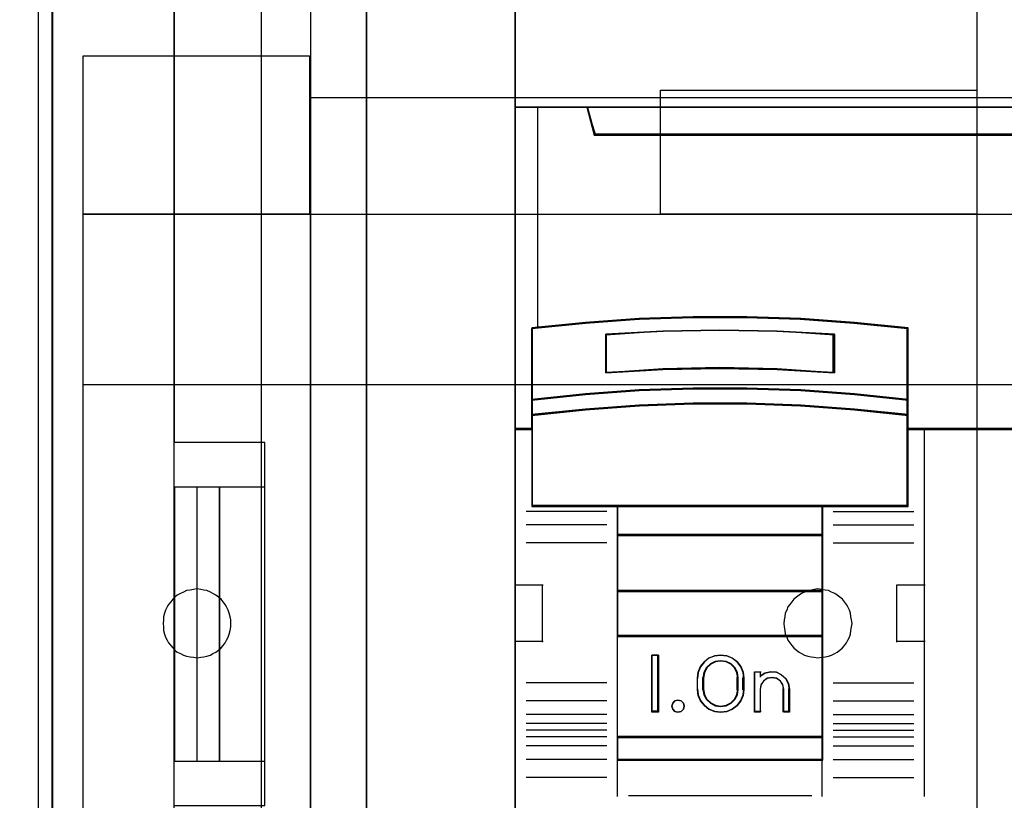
# Model space of a CAD drawing. Extents: x -543332 to -323966, y -9028 to 137422.
# Tile 77 of 250: x -449737 to -449304, y 25766 to 26109. Entities that reach past the tile are written whole.
import ezdxf

# ---------------------------------------------------------------- set-up
doc = ezdxf.new("R2010")
doc.units = 0
doc.header["$MEASUREMENT"] = 0
doc.layers.get('0').update_dxf_attribs({"color": 8})
for name, color, linetype in [('30', 7, 'Continuous'), ('45', 8, 'Continuous'), ('5', 7, 'Continuous'), ('50', 7, 'Continuous')]:
    doc.layers.add(name, color=color, linetype=linetype)

# ---------------------------------------------------------------- blocks, each defined once
blk = doc.blocks.new('*U1079')
at = {"layer": '5', "color": 7}
for points in [[(50.625815, -386.338651), (50.625815, -323.250088), (50.625815, -298.744188), (50.625815, -173.234937), (50.625815, -148.780413), (50.625815, -78.807593), (50.625815, -73.721462), (51.244508, -73.721462), (63.8246, -73.721462), (64.443293, -73.721462), (64.443293, -78.807593), (64.443293, -78.807593), (64.443293, -386.338651)], [(64.444049, -386.341247), (64.444049, -78.807635), (64.444049, -73.721462), (63.825368, -73.721462), (63.825368, -73.721462), (51.245527, -73.721462), (50.626846, -73.721462), (50.626846, -78.807635), (50.626846, -148.781036), (50.626846, -173.235764), (50.626846, -298.746057), (50.626846, -323.25216), (50.626846, -386.341247)]]:
    blk.add_lwpolyline(points, dxfattribs=at)
for points in [[(64.441398, -386.34188), (64.441398, -78.808532), (64.441398, -386.34188)], [(50.626846, -173.235771), (50.626846, -298.746832), (50.626846, -173.235771)], [(50.626846, -298.744184), (50.626846, -323.252684), (50.626846, -298.744184)]]:
    blk.add_lwpolyline(points, close=True, dxfattribs=at)
at = {"layer": '50', "color": 7}
for points in [[(55.98194, -85.921426), (391.762235, -85.921426), (391.762235, -735.000783), (55.98194, -735.000783), (55.98194, -85.921426)], [(59.825943, -92.486155), (387.918232, -92.486155), (387.918232, -379.414356), (59.825943, -379.414356), (59.825943, -92.486155)]]:
    blk.add_lwpolyline(points, dxfattribs=at)
blk = doc.blocks.new('*U1090')
at = {"layer": '50', "color": 7}
for points in [[(56.000497, -318.475355), (59.969501, -318.475355), (59.969501, -302.523166), (56.000497, -302.523166), (56.000497, -243.506369)], [(61.983887, -243.003268), (61.983887, -377.997901)], [(61.983887, -287.349254), (386.017439, -287.349254), (386.017439, -333.651915), (61.983887, -333.651915), (61.983887, -287.349254)], [(56.989334, -304.477399), (56.000497, -304.477399), (56.000497, -316.52377), (56.989334, -316.52377), (56.989334, -304.477399)], [(57.975519, -304.477399), (56.986683, -304.477399), (56.986683, -316.52377), (57.975519, -316.52377), (57.975519, -304.477399)], [(59.97175, -304.477399), (57.972868, -304.477399), (57.972868, -316.52377), (59.97175, -316.52377), (59.97175, -304.477399)]]:
    blk.add_lwpolyline(points, dxfattribs=at)
blk = doc.blocks.new('*D1091')
at = {"layer": '30', "color": 7}
for points in [[(91.27519, -263.504343), (91.27519, -357.494179)], [(49.006674, -345.494997), (49.208059, -345.472485), (49.387068, -345.404947), (49.566077, -345.314897), (49.700334, -345.179822), (49.834591, -345.044746), (49.924096, -344.864646), (49.991224, -344.684546), (50.0136, -344.481933), (50.0136, -276.516588)], [(91.27519, -263.504343), (91.27519, -357.494179)], [(49.006674, -345.494997), (49.208059, -345.472485), (49.387068, -345.404947), (49.566077, -345.314897), (49.700334, -345.179822), (49.834591, -345.044746), (49.924096, -344.864646), (49.991224, -344.684546), (50.0136, -344.481933), (50.0136, -276.516588)], [(51.981526, -285.52204), (61.94147, -285.52204), (61.94147, -292.481342), (51.981526, -292.481342), (51.981526, -285.52204)], [(77.375805, -287.02883), (91.27519, -287.02883), (91.27519, -292.481342), (77.375805, -292.481342), (77.375805, -287.02883)], [(51.981526, -292.478694), (396.088727, -292.478694), (396.088727, -328.453624), (51.981526, -328.453624), (51.981526, -292.478694)], [(51.981526, -299.972919), (396.088727, -299.972919), (396.088727, -320.959398), (51.981526, -320.959398), (51.981526, -299.972919)], [(56.993898, -311.976921), (57.150589, -311.954372), (57.284894, -311.931823), (57.4192, -311.909275), (57.575891, -311.864177), (57.687812, -311.796531), (57.822118, -311.728885), (57.93404, -311.63869), (58.045961, -311.548496), (58.135498, -311.435752), (58.225036, -311.323009), (58.292189, -311.210265), (58.359342, -311.074973), (58.40411, -310.939681), (58.448879, -310.78184), (58.471263, -310.624), (58.471263, -310.466159), (58.471263, -310.308318), (58.448879, -310.173026), (58.40411, -310.015185), (58.359342, -309.879893), (58.292189, -309.744601), (58.225036, -309.631858), (58.135498, -309.519114), (58.045961, -309.406371), (57.93404, -309.316176), (57.822118, -309.225981), (57.687812, -309.158335), (57.575891, -309.090689), (57.4192, -309.023043), (57.284894, -309.000495), (57.150589, -308.977946), (56.993898, -308.955397), (56.837208, -308.977946), (56.680518, -309.000495), (56.523828, -309.023043), (56.389522, -309.090689), (56.255216, -309.158335), (56.12091, -309.225981), (56.008988, -309.316176), (55.919451, -309.406371), (55.829914, -309.519114), (55.740377, -309.631858), (55.673224, -309.744601), (55.606071, -309.879893), (55.561302, -310.015185), (55.516533, -310.173026), (55.516533, -310.308318), (55.494149, -310.466159), (55.516533, -310.624), (55.516533, -310.78184), (55.561302, -310.939681), (55.606071, -311.074973), (55.673224, -311.210265), (55.740377, -311.323009), (55.829914, -311.435752), (55.919451, -311.548496), (56.008988, -311.63869), (56.12091, -311.728885), (56.255216, -311.796531), (56.389522, -311.864177), (56.523828, -311.909275), (56.680518, -311.931823), (56.837208, -311.954372), (56.993898, -311.976921)], [(84.29236, -311.976921), (84.449127, -311.954372), (84.605894, -311.931823), (84.762661, -311.909275), (84.897033, -311.864177), (85.031405, -311.796531), (85.143382, -311.728885), (85.255359, -311.63869), (85.367335, -311.548496), (85.456916, -311.435752), (85.546498, -311.323009), (85.613684, -311.210265), (85.68087, -311.074973), (85.72566, -310.939681), (85.748056, -310.78184), (85.770451, -310.624), (85.792846, -310.466159), (85.770451, -310.308318), (85.748056, -310.173026), (85.72566, -310.015185), (85.68087, -309.879893), (85.613684, -309.744601), (85.546498, -309.631858), (85.456916, -309.519114), (85.367335, -309.406371), (85.255359, -309.316176), (85.143382, -309.225981), (85.031405, -309.158335), (84.897033, -309.090689), (84.762661, -309.023043), (84.605894, -309.000495), (84.449127, -308.977946), (84.29236, -308.955397), (84.135592, -308.977946), (84.00122, -309.000495), (83.844453, -309.023043), (83.710081, -309.090689), (83.575709, -309.158335), (83.463733, -309.225981), (83.351756, -309.316176), (83.239779, -309.406371), (83.150198, -309.519114), (83.060617, -309.631858), (82.971036, -309.744601), (82.926245, -309.879893), (82.859059, -310.015185), (82.836664, -310.173026), (82.814268, -310.308318), (82.791873, -310.466159), (82.814268, -310.624), (82.836664, -310.78184), (82.859059, -310.939681), (82.926245, -311.074973), (82.971036, -311.210265), (83.060617, -311.323009), (83.150198, -311.435752), (83.239779, -311.548496), (83.351756, -311.63869), (83.463733, -311.728885), (83.575709, -311.796531), (83.710081, -311.864177), (83.844453, -311.909275), (84.00122, -311.931823), (84.135592, -311.954372), (84.29236, -311.976921)]]:
    blk.add_lwpolyline(points, dxfattribs=at)
blk.add_lwpolyline([(51.981526, -292.478694), (396.088727, -292.478694), (396.088727, -328.453624), (51.981526, -328.453624), (51.981526, -292.478694)], close=True, dxfattribs=at)
blk = doc.blocks.new('*D1092')
at = {"layer": '45', "color": 7}
for points in [[(143.039331, -268.997671), (70.962948, -268.997671), (70.962948, -351.066058), (143.039331, -351.066058), (143.039331, -268.997671)], [(143.018122, -269.021504), (70.984156, -269.021504), (70.984156, -351.044873), (143.018122, -351.044873), (143.018122, -269.021504)], [(139.540405, -288.956637), (74.462594, -288.956637), (74.139378, -287.770308), (70.962948, -287.770308), (70.962948, -301.951077), (71.709687, -301.951077), (71.709687, -301.322047), (71.709687, -300.648874), (71.709687, -297.503723), (74.066933, -297.266457), (76.424179, -297.100923), (78.786997, -297.018156), (81.155388, -297.018156), (83.518206, -297.100923), (85.875452, -297.266457), (88.232697, -297.503723), (88.232697, -300.648874), (88.232697, -301.322047), (88.232697, -301.951077), (88.979437, -301.951077), (142.042541, -301.951077), (142.042541, -287.770308), (139.863621, -287.770308), (139.540405, -288.956637)], [(74.459481, -288.999043), (139.542797, -288.999043), (139.86604, -287.770308), (74.136238, -287.770308), (74.459481, -288.999043)], [(82.503646, -299.313271), (85.016093, -299.448588), (85.016093, -297.751483), (82.503646, -297.616166), (79.980008, -297.57106), (77.473157, -297.616166), (74.960711, -297.751483), (74.960711, -299.448588), (77.473157, -299.313271), (79.980008, -299.256889), (82.503646, -299.313271)], [(85.903973, -300.369497), (83.541682, -300.198124), (81.173806, -300.123863), (78.800346, -300.123863), (76.432471, -300.198124), (74.07018, -300.369497), (71.707889, -300.626555), (71.707889, -301.323469), (74.07018, -301.077835), (76.432471, -300.906463), (78.800346, -300.820777), (81.173806, -300.820777), (83.541682, -300.906463), (85.903973, -301.077835), (88.266263, -301.323469), (88.266263, -300.626555), (85.903973, -300.369497)], [(85.888816, -300.382006), (83.532576, -300.216687), (81.170766, -300.145048), (78.803386, -300.145048), (76.441576, -300.216687), (74.085337, -300.382006), (71.729097, -300.629985), (71.729097, -301.302284), (74.085337, -301.065326), (76.441576, -300.900007), (78.803386, -300.817347), (81.170766, -300.817347), (83.532576, -300.900007), (85.888816, -301.065326), (88.245055, -301.302284), (88.245055, -300.629985), (85.888816, -300.382006)], [(85.888816, -300.382006), (83.532576, -300.216687), (81.170766, -300.145048), (78.803386, -300.145048), (76.441576, -300.216687), (74.085337, -300.382006), (71.729097, -300.629985), (71.729097, -301.302284), (74.085337, -301.065326), (76.441576, -300.900007), (78.803386, -300.817347), (81.170766, -300.817347), (83.532576, -300.900007), (85.888816, -301.065326), (88.245055, -301.302284), (88.245055, -300.629985), (85.888816, -300.382006)], [(75.471917, -305.332747), (84.502235, -305.332747), (88.266263, -305.332747), (88.266263, -301.916068), (88.266263, -301.282732), (85.903973, -301.043843), (83.541682, -300.877175), (81.173806, -300.793842), (78.800346, -300.793842), (76.432471, -300.877175), (74.07018, -301.043843), (71.707889, -301.282732), (71.707889, -301.916068), (71.707889, -305.332747), (75.471917, -305.332747)], [(75.483484, -305.311562), (84.490669, -305.311562), (88.245055, -305.311562), (88.245055, -301.926777), (88.245055, -301.299354), (85.888816, -301.062694), (83.532576, -300.897582), (81.170766, -300.815027), (78.803386, -300.815027), (76.441576, -300.897582), (74.085337, -301.062694), (71.729097, -301.299354), (71.729097, -301.926777), (71.729097, -305.311562), (75.483484, -305.311562)], [(84.515047, -305.287729), (75.461757, -305.287729), (75.461757, -306.598556), (84.515047, -306.598556), (84.515047, -305.287729)], [(84.491187, -305.308914), (75.482965, -305.308914), (75.482965, -306.577371), (84.491187, -306.577371), (84.491187, -305.308914)], [(84.515047, -306.553538), (75.461757, -306.553538), (75.461757, -309.069267), (84.515047, -309.069267), (84.515047, -306.553538)], [(84.491187, -306.574723), (75.482965, -306.574723), (75.482965, -309.045434), (84.491187, -309.045434), (84.491187, -306.574723)], [(84.515047, -309.021601), (75.461757, -309.021601), (75.461757, -311.042129), (84.515047, -311.042129), (84.515047, -309.021601)], [(84.491187, -309.042786), (75.482965, -309.042786), (75.482965, -311.020943), (84.491187, -311.020943), (84.491187, -309.042786)], [(75.461757, -315.485701), (84.515047, -315.485701), (84.515047, -310.99711), (75.461757, -310.99711), (75.461757, -315.485701)], [(77.28567, -311.860403), (77.28567, -314.376132), (76.988754, -314.376132), (76.988754, -311.860403), (77.28567, -311.860403)], [(79.129758, -312.364669), (79.300783, -312.151757), (79.500312, -311.989271), (79.75685, -311.89402), (80.013387, -311.860403), (80.281326, -311.89402), (80.526462, -311.989271), (80.737393, -312.151757), (80.908418, -312.364669), (81.005333, -312.605596), (81.039538, -312.868936), (81.039538, -313.367599), (81.005333, -313.630938), (80.908418, -313.871866), (80.737393, -314.084778), (80.526462, -314.241661), (80.281326, -314.342514), (80.013387, -314.376132), (79.75685, -314.342514), (79.500312, -314.241661), (79.300783, -314.084778), (79.129758, -313.871866), (79.032843, -313.630938), (78.992937, -313.367599), (78.992937, -312.868936), (79.032843, -312.605596), (79.129758, -312.364669)], [(79.391918, -312.410603), (79.282784, -312.624475), (79.236833, -312.866488), (79.236833, -313.367399), (79.282784, -313.603784), (79.391918, -313.812027), (79.564236, -313.980874), (79.776761, -314.08781), (80.012261, -314.127207), (80.259249, -314.08781), (80.471774, -313.980874), (80.644091, -313.812027), (80.753226, -313.603784), (80.787689, -313.367399), (80.787689, -312.866488), (80.753226, -312.624475), (80.644091, -312.410603), (80.471774, -312.241756), (80.259249, -312.140449), (80.012261, -312.106679), (79.776761, -312.140449), (79.564236, -312.241756), (79.391918, -312.410603)], [(81.498167, -314.376132), (81.498167, -312.601881), (81.756643, -312.601881), (81.756643, -312.788347), (81.963424, -312.652735), (82.210412, -312.601881), (82.468888, -312.618832), (82.692901, -312.726191), (82.888194, -312.895706), (83.003072, -313.110424), (83.049023, -313.359045), (83.049023, -314.376132), (82.790547, -314.376132), (82.790547, -313.359045), (82.744596, -313.161278), (82.641206, -313.003065), (82.468888, -312.884405), (82.273595, -312.856152), (82.066814, -312.884405), (81.905985, -313.003065), (81.791107, -313.161278), (81.756643, -313.359045), (81.756643, -314.376132), (81.498167, -314.376132)], [(78.379327, -313.973968), (78.409709, -314.106022), (78.379327, -314.244078), (78.276026, -314.340117), (78.136265, -314.376132), (78.002582, -314.340117), (77.911434, -314.244078), (77.868898, -314.106022), (77.911434, -313.973968), (78.002582, -313.871927), (78.136265, -313.835912), (78.276026, -313.871927), (78.379327, -313.973968)], [(84.515047, -315.440683), (75.461757, -315.440683), (75.461757, -316.4814), (84.515047, -316.4814), (84.515047, -315.440683)], [(84.491187, -315.461868), (75.482965, -315.461868), (75.482965, -316.460215), (84.491187, -316.460215), (84.491187, -315.461868)]]:
    blk.add_lwpolyline(points, close=True, dxfattribs=at)
at = {"layer": '45', "color": 139}
for points in [[(143.039331, -268.997671), (70.962948, -268.997671), (70.962948, -351.066058), (143.039331, -351.066058), (143.039331, -268.997671)], [(78.409709, -314.106022), (78.379327, -313.973968), (78.276026, -313.871927), (78.136265, -313.835912), (78.002582, -313.871927), (77.911434, -313.973968), (77.868898, -314.106022), (77.911434, -314.244078), (78.002582, -314.340117), (78.136265, -314.376132), (78.276026, -314.340117), (78.379327, -314.244078), (78.409709, -314.106022)]]:
    blk.add_lwpolyline(points, close=True, dxfattribs=at)
for points in [[(70.962948, -287.770308), (143.039331, -287.770308)], [(74.136238, -287.770308), (74.507384, -288.999043)], [(74.459665, -288.954025), (139.542613, -288.954025)], [(88.266263, -297.518097), (85.903973, -297.259302), (83.541682, -297.078747), (81.173806, -296.98847), (78.800346, -296.98847), (76.432471, -297.078747), (74.07018, -297.259302), (71.707889, -297.518097)], [(71.707889, -297.473079), (71.707889, -305.332747)], [(85.016093, -297.793503), (82.503646, -297.626671), (79.980008, -297.57106), (77.473157, -297.626671), (74.960711, -297.793503)], [(74.960711, -299.448588), (74.960711, -297.748485)], [(84.968374, -299.448588), (84.968374, -297.748485)], [(88.221196, -305.332747), (88.221196, -297.473079)], [(85.016093, -299.448588), (82.503646, -299.284092), (79.980008, -299.215552), (77.473157, -299.284092), (74.960711, -299.448588)], [(88.266263, -300.65349), (85.903973, -300.382658), (83.541682, -300.202104), (81.173806, -300.123863), (78.800346, -300.123863), (76.432471, -300.202104), (74.07018, -300.382658), (71.707889, -300.65349)], [(88.266263, -301.323469), (85.903973, -301.064674), (83.541682, -300.884119), (81.173806, -300.793842), (78.800346, -300.793842), (76.432471, -300.884119), (74.07018, -301.064674), (71.707889, -301.323469)], [(71.755608, -301.906059), (70.962948, -301.906059)], [(143.039331, -301.906059), (88.221196, -301.906059)], [(88.966137, -301.906059), (88.966137, -318.078226)], [(75.008429, -305.547246), (71.458691, -305.547246)], [(88.266263, -305.287729), (71.707889, -305.287729)], [(75.461757, -305.287729), (75.461757, -316.4814)], [(75.461757, -305.287729), (84.515047, -305.287729)], [(84.467328, -305.287729), (84.467328, -316.4814)], [(84.968374, -305.547246), (88.51281, -305.547246)], [(75.008429, -306.140429), (71.458691, -306.140429)], [(75.461757, -306.553538), (84.515047, -306.553538)], [(84.968374, -306.140429), (88.51281, -306.140429)], [(75.008429, -306.932221), (71.458691, -306.932221)], [(84.968374, -306.932221), (88.51281, -306.932221)], [(70.962948, -308.775324), (72.211586, -308.775324)], [(72.163867, -308.775324), (72.163867, -311.291053)], [(75.461757, -309.021601), (84.515047, -309.021601)], [(87.77052, -311.291053), (87.77052, -308.775324)], [(87.77052, -308.775324), (89.013856, -308.775324)], [(70.962948, -311.243387), (72.211586, -311.243387)], [(75.461757, -310.99711), (84.515047, -310.99711)], [(87.77052, -311.243387), (89.013856, -311.243387)], [(77.28567, -311.860403), (76.988754, -311.860403)], [(76.988754, -311.860403), (76.988754, -314.376132)], [(77.237951, -311.860403), (77.237951, -314.376132)], [(81.039538, -312.895824), (81.005333, -312.625464), (80.908418, -312.378113), (80.737393, -312.159524), (80.526462, -311.992706), (80.281326, -311.894917), (80.013387, -311.860403), (79.75685, -311.894917), (79.500312, -311.992706), (79.300783, -312.159524), (79.129758, -312.378113), (79.032843, -312.625464), (78.992937, -312.895824)], [(80.787689, -312.895824), (80.753226, -312.644467), (80.644091, -312.422337), (80.471774, -312.246972), (80.259249, -312.141752), (80.012261, -312.106679), (79.776761, -312.141752), (79.564236, -312.246972), (79.391918, -312.422337), (79.282784, -312.644467), (79.236833, -312.895824)], [(81.498167, -312.601881), (81.795083, -312.601881)], [(81.498167, -312.601881), (81.498167, -314.376132)], [(81.750016, -312.601881), (81.750016, -312.82962)], [(83.049023, -313.385729), (83.002837, -313.128346), (82.887369, -312.906061), (82.691075, -312.730572), (82.465913, -312.61943), (82.206112, -312.601881), (81.957857, -312.654527), (81.750016, -312.794918)], [(78.992937, -313.385729), (78.992937, -312.850806)], [(79.236833, -313.385729), (79.236833, -312.850806)], [(80.742622, -313.385729), (80.742622, -312.850806)], [(80.991819, -313.385729), (80.991819, -312.850806)], [(82.799826, -313.385729), (82.753168, -313.175366), (82.648187, -313.007075), (82.473218, -312.880857), (82.274921, -312.850806), (82.064959, -312.880857), (81.901655, -313.007075), (81.785009, -313.175366), (81.750016, -313.385729)], [(75.008429, -313.08649), (71.458691, -313.08649)], [(78.992937, -313.340711), (79.032843, -313.611071), (79.129758, -313.858421), (79.300783, -314.07701), (79.500312, -314.238076), (79.75685, -314.341618), (80.013387, -314.376132), (80.281326, -314.341618), (80.526462, -314.238076), (80.737393, -314.07701), (80.908418, -313.858421), (81.005333, -313.611071), (81.039538, -313.340711)], [(79.236833, -313.340711), (79.282784, -313.585399), (79.391918, -313.800957), (79.564236, -313.975734), (79.776761, -314.086426), (80.012261, -314.127207), (80.259249, -314.086426), (80.471774, -313.975734), (80.644091, -313.800957), (80.753226, -313.585399), (80.787689, -313.340711)], [(81.750016, -313.340711), (81.750016, -314.376132)], [(82.752107, -313.340711), (82.752107, -314.376132)], [(83.003956, -313.340711), (83.003956, -314.376132)], [(84.968374, -313.08649), (88.51281, -313.08649)], [(75.008429, -313.878282), (71.458691, -313.878282)], [(84.968374, -313.878282), (88.51281, -313.878282)], [(77.28567, -314.328466), (76.988754, -314.328466)], [(81.498167, -314.328466), (81.795083, -314.328466)], [(82.752107, -314.328466), (83.049023, -314.328466)], [(75.008429, -314.471465), (71.458691, -314.471465)], [(84.968374, -314.471465), (88.51281, -314.471465)], [(75.008429, -314.863389), (71.458691, -314.863389)], [(75.008429, -315.15998), (71.458691, -315.15998)], [(84.968374, -314.863389), (88.51281, -314.863389)], [(84.968374, -315.15998), (88.51281, -315.15998)], [(75.008429, -315.461868), (71.458691, -315.461868)], [(75.461757, -315.440683), (84.515047, -315.440683)], [(84.968374, -315.461868), (88.51281, -315.461868)], [(75.008429, -315.853792), (71.458691, -315.853792)], [(84.968374, -315.853792), (88.51281, -315.853792)], [(75.008429, -316.446974), (71.458691, -316.446974)], [(75.461757, -316.436382), (84.515047, -316.436382)], [(75.461757, -316.436382), (75.461757, -318.078226)], [(84.467328, -316.436382), (84.467328, -318.078226)], [(84.968374, -316.446974), (88.51281, -316.446974)], [(75.008429, -317.238767), (71.458691, -317.238767)], [(84.968374, -317.238767), (88.51281, -317.238767)], [(75.957501, -318.03056), (84.019303, -318.03056)]]:
    blk.add_lwpolyline(points, dxfattribs=at)
at = {"layer": '45', "color": 140}
for points in [[(139.540405, -288.956637), (74.462594, -288.956637), (74.139378, -287.770308), (70.962948, -287.770308), (70.962948, -301.951077), (71.709687, -301.951077), (71.709687, -301.322047), (71.709687, -300.648874), (71.709687, -297.503723), (74.066933, -297.266457), (76.424179, -297.100923), (78.786997, -297.018156), (81.155388, -297.018156), (83.518206, -297.100923), (85.875452, -297.266457), (88.232697, -297.503723), (88.232697, -300.648874), (88.232697, -301.322047), (88.232697, -301.951077), (88.979437, -301.951077), (142.042541, -301.951077), (142.042541, -287.770308), (139.863621, -287.770308), (139.540405, -288.956637)], [(139.52069, -288.974277), (74.481713, -288.974277), (74.158691, -287.791493), (70.984156, -287.791493), (70.984156, -301.929892), (71.73045, -301.929892), (71.73045, -301.302741), (71.73045, -300.63158), (71.73045, -297.495826), (74.086289, -297.259269), (76.442128, -297.09423), (78.803536, -297.01171), (81.170514, -297.01171), (83.531922, -297.09423), (85.887761, -297.259269), (88.2436, -297.495826), (88.2436, -300.63158), (88.2436, -301.302741), (88.2436, -301.929892), (88.989894, -301.929892), (142.021333, -301.929892), (142.021333, -287.791493), (139.843713, -287.791493), (139.52069, -288.974277)], [(74.480481, -288.977858), (139.521797, -288.977858), (139.844832, -287.791493), (74.157447, -287.791493), (74.480481, -288.977858)]]:
    blk.add_lwpolyline(points, close=True, dxfattribs=at)
blk.add_lwpolyline([(71.959737, -287.770308), (71.959737, -297.48632)], dxfattribs=at)
at = {"layer": '45', "color": 59}
for points in [[(74.459481, -288.999043), (139.542797, -288.999043), (139.86604, -287.770308), (74.136238, -287.770308), (74.459481, -288.999043)], [(83.541682, -300.235745), (85.903973, -300.402843), (88.266263, -300.65349), (88.266263, -297.478625), (85.903973, -297.239117), (83.541682, -297.072019), (81.173806, -296.98847), (78.800346, -296.98847), (76.432471, -297.072019), (74.07018, -297.239117), (71.707889, -297.478625), (71.707889, -300.65349), (74.07018, -300.402843), (76.432471, -300.235745), (78.800346, -300.163336), (81.173806, -300.163336), (83.541682, -300.235745)], [(83.532576, -300.219389), (85.888816, -300.384556), (88.245055, -300.632305), (88.245055, -297.494143), (85.888816, -297.257405), (83.532576, -297.092238), (81.170766, -297.009655), (78.803386, -297.009655), (76.441576, -297.092238), (74.085337, -297.257405), (71.729097, -297.494143), (71.729097, -300.632305), (74.085337, -300.384556), (76.441576, -300.219389), (78.803386, -300.147817), (81.170766, -300.147817), (83.532576, -300.219389)], [(85.016093, -297.751483), (85.016093, -299.448588), (82.503646, -299.313271), (79.980008, -299.256889), (77.473157, -299.313271), (74.960711, -299.448588), (74.960711, -297.751483), (77.473157, -297.616166), (79.980008, -297.57106), (82.503646, -297.616166), (85.016093, -297.751483)], [(82.503646, -299.313271), (85.016093, -299.448588), (85.016093, -297.751483), (82.503646, -297.616166), (79.980008, -297.57106), (77.473157, -297.616166), (74.960711, -297.751483), (74.960711, -299.448588), (77.473157, -299.313271), (79.980008, -299.256889), (82.503646, -299.313271)], [(82.491047, -299.29514), (84.992233, -299.427403), (84.992233, -297.768597), (82.491047, -297.636333), (79.97872, -297.592245), (77.483105, -297.636333), (74.981919, -297.768597), (74.981919, -299.427403), (77.483105, -299.29514), (79.97872, -299.24003), (82.491047, -299.29514)], [(82.491047, -299.29514), (84.992233, -299.427403), (84.992233, -297.768597), (82.491047, -297.636333), (79.97872, -297.592245), (77.483105, -297.636333), (74.981919, -297.768597), (74.981919, -299.427403), (77.483105, -299.29514), (79.97872, -299.24003), (82.491047, -299.29514)], [(85.903973, -300.369497), (83.541682, -300.198124), (81.173806, -300.123863), (78.800346, -300.123863), (76.432471, -300.198124), (74.07018, -300.369497), (71.707889, -300.626555), (71.707889, -301.323469), (74.07018, -301.077835), (76.432471, -300.906463), (78.800346, -300.820777), (81.173806, -300.820777), (83.541682, -300.906463), (85.903973, -301.077835), (88.266263, -301.323469), (88.266263, -300.626555), (85.903973, -300.369497)], [(75.471917, -305.332747), (84.502235, -305.332747), (88.266263, -305.332747), (88.266263, -301.916068), (88.266263, -301.282732), (85.903973, -301.043843), (83.541682, -300.877175), (81.173806, -300.793842), (78.800346, -300.793842), (76.432471, -300.877175), (74.07018, -301.043843), (71.707889, -301.282732), (71.707889, -301.916068), (71.707889, -305.332747), (75.471917, -305.332747)], [(75.483484, -305.311562), (84.490669, -305.311562), (88.245055, -305.311562), (88.245055, -301.926777), (88.245055, -301.299354), (85.888816, -301.062694), (83.532576, -300.897582), (81.170766, -300.815027), (78.803386, -300.815027), (76.441576, -300.897582), (74.085337, -301.062694), (71.729097, -301.299354), (71.729097, -301.926777), (71.729097, -305.311562), (75.483484, -305.311562)], [(84.515047, -305.287729), (75.461757, -305.287729), (75.461757, -306.598556), (84.515047, -306.598556), (84.515047, -305.287729)], [(84.491187, -305.308914), (75.482965, -305.308914), (75.482965, -306.577371), (84.491187, -306.577371), (84.491187, -305.308914)], [(84.515047, -306.553538), (75.461757, -306.553538), (75.461757, -309.069267), (84.515047, -309.069267), (84.515047, -306.553538)], [(84.491187, -306.574723), (75.482965, -306.574723), (75.482965, -309.045434), (84.491187, -309.045434), (84.491187, -306.574723)], [(84.515047, -309.021601), (75.461757, -309.021601), (75.461757, -311.042129), (84.515047, -311.042129), (84.515047, -309.021601)], [(84.491187, -309.042786), (75.482965, -309.042786), (75.482965, -311.020943), (84.491187, -311.020943), (84.491187, -309.042786)], [(75.461757, -315.485701), (84.515047, -315.485701), (84.515047, -310.99711), (75.461757, -310.99711), (75.461757, -315.485701)], [(77.28567, -311.860403), (77.28567, -314.376132), (76.988754, -314.376132), (76.988754, -311.860403), (77.28567, -311.860403)], [(79.129758, -312.364669), (79.300783, -312.151757), (79.500312, -311.989271), (79.75685, -311.89402), (80.013387, -311.860403), (80.281326, -311.89402), (80.526462, -311.989271), (80.737393, -312.151757), (80.908418, -312.364669), (81.005333, -312.605596), (81.039538, -312.868936), (81.039538, -313.367599), (81.005333, -313.630938), (80.908418, -313.871866), (80.737393, -314.084778), (80.526462, -314.241661), (80.281326, -314.342514), (80.013387, -314.376132), (79.75685, -314.342514), (79.500312, -314.241661), (79.300783, -314.084778), (79.129758, -313.871866), (79.032843, -313.630938), (78.992937, -313.367599), (78.992937, -312.868936), (79.032843, -312.605596), (79.129758, -312.364669)], [(79.391918, -312.410603), (79.282784, -312.624475), (79.236833, -312.866488), (79.236833, -313.367399), (79.282784, -313.603784), (79.391918, -313.812027), (79.564236, -313.980874), (79.776761, -314.08781), (80.012261, -314.127207), (80.259249, -314.08781), (80.471774, -313.980874), (80.644091, -313.812027), (80.753226, -313.603784), (80.787689, -313.367399), (80.787689, -312.866488), (80.753226, -312.624475), (80.644091, -312.410603), (80.471774, -312.241756), (80.259249, -312.140449), (80.012261, -312.106679), (79.776761, -312.140449), (79.564236, -312.241756), (79.391918, -312.410603)], [(79.411271, -312.427664), (79.305308, -312.636771), (79.260692, -312.873392), (79.260692, -313.363142), (79.305308, -313.594261), (79.411271, -313.797865), (79.578581, -313.962949), (79.78493, -314.067502), (80.013587, -314.106022), (80.253397, -314.067502), (80.459746, -313.962949), (80.627056, -313.797865), (80.733019, -313.594261), (80.766481, -313.363142), (80.766481, -312.873392), (80.733019, -312.636771), (80.627056, -312.427664), (80.459746, -312.26258), (80.253397, -312.163529), (80.013587, -312.130513), (79.78493, -312.163529), (79.578581, -312.26258), (79.411271, -312.427664)], [(81.498167, -314.376132), (81.498167, -312.601881), (81.756643, -312.601881), (81.756643, -312.788347), (81.963424, -312.652735), (82.210412, -312.601881), (82.468888, -312.618832), (82.692901, -312.726191), (82.888194, -312.895706), (83.003072, -313.110424), (83.049023, -313.359045), (83.049023, -314.376132), (82.790547, -314.376132), (82.790547, -313.359045), (82.744596, -313.161278), (82.641206, -313.003065), (82.468888, -312.884405), (82.273595, -312.856152), (82.066814, -312.884405), (81.905985, -313.003065), (81.791107, -313.161278), (81.756643, -313.359045), (81.756643, -314.376132), (81.498167, -314.376132)], [(78.379327, -313.973968), (78.409709, -314.106022), (78.379327, -314.244078), (78.276026, -314.340117), (78.136265, -314.376132), (78.002582, -314.340117), (77.911434, -314.244078), (77.868898, -314.106022), (77.911434, -313.973968), (78.002582, -313.871927), (78.136265, -313.835912), (78.276026, -313.871927), (78.379327, -313.973968)], [(84.515047, -315.440683), (75.461757, -315.440683), (75.461757, -316.4814), (84.515047, -316.4814), (84.515047, -315.440683)], [(84.491187, -315.461868), (75.482965, -315.461868), (75.482965, -316.460215), (84.491187, -316.460215), (84.491187, -315.461868)]]:
    blk.add_lwpolyline(points, close=True, dxfattribs=at)

msp = doc.modelspace()

# ---------------------------------------------------------------- block references
at = {"xscale": 10, "yscale": 10, "zscale": 10}
for name in ['*U1079', '*D1091', '*U1090', '*D1092']:
    msp.add_blockref(name, (-450229.1, 28948.04), dxfattribs=at)

doc.saveas('drawing.dxf')
